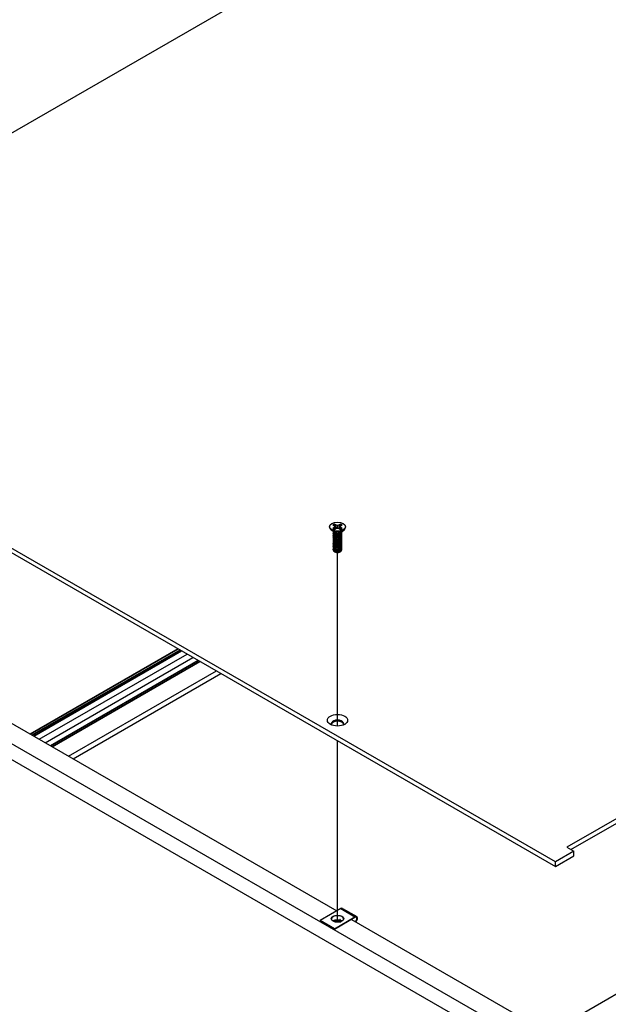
# Model space of a CAD drawing. Header units: millimetres. Extents: x 64 to 1798, y 64 to 1387.
# Tile 59 of 65: x 1304 to 1456, y 968 to 1221. Entities that reach past the tile are written whole.
import ezdxf

# ---------------------------------------------------------------- set-up
doc = ezdxf.new("R2010")
doc.units = ezdxf.units.MM
doc.header["$LTSCALE"] = 6.666667
for name, color, linetype, lineweight in [('Tweak Trail (ANSI)', 7, 'Continuous', 25), ('Visible (ANSI)', 7, 'Continuous', 25), ('Visible Narrow (ANSI)', 7, 'Continuous', 35)]:
    doc.layers.add(name, color=color, linetype=linetype, lineweight=lineweight)

msp = doc.modelspace()

# ---------------------------------------------------------------- linework, layer by layer
at = {"layer": 'Tweak Trail (ANSI)'}
for p, q in [((1385.9832, 1039.2219), (1385.9832, 1083.8385)), ((1385.9832, 988.7582), (1385.9832, 1035.4318))]:
    msp.add_line(p, q, dxfattribs=at)
at = {"layer": 'Visible (ANSI)'}
for p, q in [((1214.4474, 1141.1212), (1513.0373, 1313.5121)), ((1743.521, 1180.4423), (1444.9311, 1008.0514)), ((1445.9512, 1007.4624), (1743.521, 1179.2644)), ((1441.9856, 1004.2769), (1207.9098, 1139.4206)), ((1207.9098, 1138.2426), (1441.9856, 1003.0989)), ((1207.0649, 1089.6603), (1441.994, 954.0239)), ((1383.9527, 1090.4972), (1383.9527, 1090.3827)), ((1385.0871, 1089.1391), (1384.3819, 1089.6616)), ((1384.7868, 1090.9544), (1385.1826, 1090.7258)), ((1385.1826, 1090.2687), (1384.7868, 1090.0401)), ((1385.1826, 1090.7258), (1385.3466, 1090.4972)), ((1385.3466, 1090.4972), (1385.1826, 1090.2687)), ((1385.2218, 1089.8223), (1385.1826, 1090.2687)), ((1385.5888, 1090.9603), (1385.1929, 1091.1889)), ((1385.1929, 1089.8056), (1385.5888, 1090.0342)), ((1385.4122, 1089.9322), (1385.3466, 1090.4972)), ((1385.5513, 1090.3108), (1385.5888, 1090.9603)), ((1385.9847, 1090.8656), (1385.5888, 1090.9603)), ((1385.5888, 1090.0342), (1385.9847, 1090.1289)), ((1386.3806, 1090.9603), (1385.9847, 1090.8656)), ((1385.9847, 1090.1289), (1385.9847, 1090.8656)), ((1385.9847, 1090.1289), (1386.3806, 1090.0342)), ((1386.7765, 1091.1889), (1386.3806, 1090.9603)), ((1386.418, 1090.3108), (1386.3806, 1090.9603)), ((1386.3806, 1090.0342), (1386.7765, 1089.8056)), ((1386.5572, 1089.9322), (1386.6227, 1090.4972)), ((1386.6227, 1090.4972), (1386.7867, 1090.7258)), ((1386.7867, 1090.2687), (1386.6227, 1090.4972)), ((1386.7475, 1089.8223), (1386.7867, 1090.2687)), ((1386.7867, 1090.7258), (1387.1826, 1090.9544)), ((1387.1826, 1090.0401), (1386.7867, 1090.2687)), ((1386.8822, 1089.1391), (1387.5875, 1089.6616)), ((1387.1226, 1089.3054), (1387.1226, 1089.3172)), ((1388.0167, 1090.4972), (1388.0167, 1090.3827)), ((1438.4019, 951.95), (1203.4728, 1087.5864)), ((1384.8468, 1089.098), (1384.8468, 1089.1498)), ((1384.8468, 1088.6832), (1384.8468, 1088.735)), ((1384.8468, 1088.2684), (1384.8468, 1088.3203)), ((1384.8468, 1087.8536), (1384.8468, 1087.9055)), ((1384.8468, 1087.4388), (1384.8468, 1087.4907)), ((1384.8468, 1087.0241), (1384.8468, 1087.0759)), ((1385.2829, 1088.8617), (1385.1801, 1088.9211)), ((1386.7442, 1088.8951), (1386.7893, 1088.9211)), ((1387.1226, 1088.8906), (1387.1226, 1088.9424)), ((1387.1226, 1088.4758), (1387.1226, 1088.5276)), ((1387.1226, 1088.061), (1387.1226, 1088.1129)), ((1387.1226, 1087.6462), (1387.1226, 1087.6981)), ((1387.1226, 1087.2315), (1387.1226, 1087.2833)), ((1387.1226, 1086.8167), (1387.1226, 1086.8685)), ((1384.8468, 1086.6093), (1384.8468, 1086.6611)), ((1384.8468, 1086.1945), (1384.8468, 1086.2463)), ((1384.8468, 1085.7797), (1384.8468, 1085.8316)), ((1384.8468, 1085.3649), (1384.8468, 1085.4168)), ((1384.8468, 1084.9502), (1384.8468, 1085.002)), ((1384.8468, 1084.5866), (1384.8468, 1084.5872)), ((1387.1226, 1086.4019), (1387.1226, 1086.4537)), ((1387.1226, 1085.9871), (1387.1226, 1086.039)), ((1387.1226, 1085.5723), (1387.1226, 1085.6242)), ((1387.1226, 1085.1576), (1387.1226, 1085.2094)), ((1387.1226, 1084.7428), (1387.1226, 1084.7946)), ((1385.4495, 1083.9665), (1385.3823, 1084.0053)), ((1386.5199, 1083.9665), (1386.6449, 1084.0387)), ((1309.3201, 1035.8162), (1347.3188, 1057.7548)), ((1310.838, 1034.9398), (1348.8367, 1056.8784)), ((1274.6417, 1055.8378), (1385.7706, 991.6775)), ((1316.861, 1031.4624), (1354.8598, 1053.401)), ((1318.0105, 1030.7988), (1356.0092, 1052.7373)), ((1446.7271, 1007.0144), (1441.9856, 1004.2769)), ((1441.9856, 1003.0989), (1446.7271, 1005.8364)), ((1444.9311, 1008.0514), (1446.7271, 1007.0144)), ((1446.7271, 1005.8364), (1446.7271, 1007.0144)), ((1441.9856, 1003.0989), (1441.9856, 1004.2769)), ((1386.7973, 992.2702), (1381.5081, 989.2166)), ((1387.2573, 992.3158), (1390.9342, 990.1929)), ((1381.5081, 989.2166), (1381.5081, 989.0533)), ((1385.1851, 987.0937), (1381.5081, 989.2166)), ((1385.1851, 986.9304), (1381.5081, 989.0533)), ((1385.1851, 987.0937), (1390.4742, 990.1474)), ((1390.4742, 989.9841), (1385.1851, 986.9304)), ((1386.5564, 988.8178), (1386.8492, 988.9505)), ((1389.5889, 989.4729), (1445.2213, 957.3536)), ((1385.1851, 986.9304), (1385.1851, 987.0937)), ((1440.2053, 960.2495), (1486.488, 986.9709))]:
    msp.add_line(p, q, dxfattribs=at)
for centre, major_axis in [((1385.9847, 1090.4972), (-2.032, 0)), ((1385.9847, 1040.7236), (2.601, 0)), ((1385.9912, 989.682), (1.6, 0))]:
    msp.add_ellipse(centre, major_axis=major_axis, ratio=0.57735027, dxfattribs=at)
for centre, major_axis, ratio, start_param, end_param in [((1385.9847, 1090.3827), (2.032, 0), 0.57735027, 3.14159265, 6.28318531), ((1385.9847, 1090.4972), (-1.4359, 0), 0.57735027, 5.29642922, 5.69914506), ((1385.9847, 1090.4972), (1.4359, 0), 0.57735027, 3.7256329, 4.12834874), ((1385.9847, 1089.3856), (-1.1379, 0), 0.57735027, 0.11253944, 3.02905321), ((1385.9847, 1090.3835), (1.3986, 0), 0.57735027, 2.15828086, 2.46214233), ((1385.9847, 1090.3835), (1.3986, 0), 0.57735027, 0.67945032, 0.98331179), ((1385.9847, 1090.4972), (-1.4359, 0), 0.57735027, 3.7256329, 4.12834874), ((1385.9847, 1090.4972), (1.4359, 0), 0.57735027, 5.29642922, 5.69914506), ((1385.9847, 1089.5429), (-1.1379, 0), 0.57735027, 0.66197837, 2.47961428), ((1385.9847, 1084.5866), (-1.1379, 0), 0.57735027, 0, 0.78539816), ((1385.9847, 1084.2755), (-0.7569, 0), 0.57735027, 0.78539816, 2.35619449), ((1385.9847, 1039.8075), (1.6256, 0), 0.57735027, 5.96691699, 9.74104627), ((1385.9847, 1039.5456), (1.6256, 0), 0.57735027, 0.13995372, 3.00163893), ((1385.9912, 989.5187), (1.6, 0), 0.57735027, 0.08850384, 3.05308881), ((1386.7973, 991.5191), (0.46, 0.7967), 0.57735027, 0, 0.78539816), ((1385.8882, 988.3526), (0.8194, -0.0724), 0.5123509, 1.43315064, 1.86699281), ((1387.0066, 988.8596), (0.2218, -0.0196), 0.5123509, 1.56825029, 2.40428911), ((1390.4742, 989.3962), (0.46, 0.7967), 0.57735027, 4.29114919, 7.06858347), ((1390.4742, 989.3962), (0.36, 0.6235), 0.57735027, 4.16263985, 7.06858347)]:
    msp.add_ellipse(centre, major_axis=major_axis, ratio=ratio, start_param=start_param, end_param=end_param, dxfattribs=at)
for points, weights, knots in [([(1384.8673, 1089.2612), (1384.8178, 1089.1287), (1384.8855, 1088.9964), (1385.0556, 1088.6646), (1385.6902, 1088.601), (1386.3248, 1088.5374), (1386.7893, 1088.8402)], [0.934199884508, 0.941930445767, 1, 0.866025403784, 1, 0.866025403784, 1], [0.7871516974, 0.7871516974, 0.7871516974, 0.7916666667, 0.7916666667, 0.8020833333, 0.8020833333, 0.8125, 0.8125, 0.8125]), ([(1384.9019, 1088.9157), (1384.7985, 1088.7514), (1384.8855, 1088.5817), (1385.0556, 1088.2498), (1385.6902, 1088.1862), (1386.3248, 1088.1226), (1386.7893, 1088.4254)], [0.933615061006, 0.926660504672, 1, 0.866025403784, 1, 0.866025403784, 1], [0.7234644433, 0.7234644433, 0.7234644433, 0.7291666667, 0.7291666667, 0.7395833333, 0.7395833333, 0.75, 0.75, 0.75]), ([(1384.9019, 1088.5009), (1384.7985, 1088.3366), (1384.8855, 1088.1669), (1385.0556, 1087.8351), (1385.6902, 1087.7715), (1386.3248, 1087.7079), (1386.7893, 1088.0106)], [0.933615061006, 0.926660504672, 1, 0.866025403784, 1, 0.866025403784, 1], [0.6609644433, 0.6609644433, 0.6609644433, 0.6666666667, 0.6666666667, 0.6770833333, 0.6770833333, 0.6875, 0.6875, 0.6875]), ([(1384.9019, 1088.0861), (1384.7985, 1087.9219), (1384.8855, 1087.7521), (1385.0556, 1087.4203), (1385.6902, 1087.3567), (1386.3248, 1087.2931), (1386.7893, 1087.5958)], [0.933615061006, 0.926660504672, 1, 0.866025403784, 1, 0.866025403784, 1], [0.5984644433, 0.5984644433, 0.5984644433, 0.6041666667, 0.6041666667, 0.6145833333, 0.6145833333, 0.625, 0.625, 0.625]), ([(1384.9019, 1087.6713), (1384.7985, 1087.5071), (1384.8855, 1087.3373), (1385.0556, 1087.0055), (1385.6902, 1086.9419), (1386.3248, 1086.8783), (1386.7893, 1087.1811)], [0.933615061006, 0.926660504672, 1, 0.866025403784, 1, 0.866025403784, 1], [0.5359644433, 0.5359644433, 0.5359644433, 0.5416666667, 0.5416666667, 0.5520833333, 0.5520833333, 0.5625, 0.5625, 0.5625]), ([(1384.9019, 1087.2566), (1384.7985, 1087.0923), (1384.8855, 1086.9225), (1385.0556, 1086.5907), (1385.6902, 1086.5271), (1386.3248, 1086.4635), (1386.7893, 1086.7663)], [0.933615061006, 0.926660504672, 1, 0.866025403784, 1, 0.866025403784, 1], [0.4734644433, 0.4734644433, 0.4734644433, 0.4791666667, 0.4791666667, 0.4895833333, 0.4895833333, 0.5, 0.5, 0.5]), ([(1384.9019, 1086.8418), (1384.7985, 1086.6775), (1384.8855, 1086.5078), (1385.0556, 1086.1759), (1385.6902, 1086.1123), (1386.3248, 1086.0487), (1386.7893, 1086.3515)], [0.933615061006, 0.926660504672, 1, 0.866025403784, 1, 0.866025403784, 1], [0.4109644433, 0.4109644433, 0.4109644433, 0.4166666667, 0.4166666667, 0.4270833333, 0.4270833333, 0.4375, 0.4375, 0.4375]), ([(1384.8468, 1089.098), (1384.8468, 1089.0203), (1384.8855, 1088.9446), (1385.0556, 1088.6128), (1385.6902, 1088.5492), (1386.3248, 1088.4856), (1386.7893, 1088.7883)], [0.949184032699, 0.965925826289, 1, 0.866025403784, 1, 0.866025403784, 1], [0.7265173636, 0.7265173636, 0.7265173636, 0.7291666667, 0.7291666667, 0.7395833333, 0.7395833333, 0.75, 0.75, 0.75]), ([(1384.8468, 1088.6832), (1384.8468, 1088.6055), (1384.8855, 1088.5298), (1385.0556, 1088.198), (1385.6902, 1088.1344), (1386.3248, 1088.0708), (1386.7893, 1088.3736)], [0.949184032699, 0.965925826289, 1, 0.866025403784, 1, 0.866025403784, 1], [0.6640173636, 0.6640173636, 0.6640173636, 0.6666666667, 0.6666666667, 0.6770833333, 0.6770833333, 0.6875, 0.6875, 0.6875]), ([(1384.8468, 1088.2684), (1384.8468, 1088.1907), (1384.8855, 1088.115), (1385.0556, 1087.7832), (1385.6902, 1087.7196), (1386.3248, 1087.656), (1386.7893, 1087.9588)], [0.949184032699, 0.965925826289, 1, 0.866025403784, 1, 0.866025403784, 1], [0.6015173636, 0.6015173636, 0.6015173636, 0.6041666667, 0.6041666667, 0.6145833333, 0.6145833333, 0.625, 0.625, 0.625]), ([(1384.8468, 1087.8536), (1384.8468, 1087.7759), (1384.8855, 1087.7003), (1385.0556, 1087.3684), (1385.6902, 1087.3048), (1386.3248, 1087.2412), (1386.7893, 1087.544)], [0.949184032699, 0.965925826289, 1, 0.866025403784, 1, 0.866025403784, 1], [0.5390173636, 0.5390173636, 0.5390173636, 0.5416666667, 0.5416666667, 0.5520833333, 0.5520833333, 0.5625, 0.5625, 0.5625]), ([(1384.8468, 1087.4388), (1384.8468, 1087.3611), (1384.8855, 1087.2855), (1385.0556, 1086.9537), (1385.6902, 1086.8901), (1386.3248, 1086.8264), (1386.7893, 1087.1292)], [0.949184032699, 0.965925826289, 1, 0.866025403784, 1, 0.866025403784, 1], [0.4765173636, 0.4765173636, 0.4765173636, 0.4791666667, 0.4791666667, 0.4895833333, 0.4895833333, 0.5, 0.5, 0.5]), ([(1384.8468, 1087.0241), (1384.8468, 1086.9464), (1384.8855, 1086.8707), (1385.0556, 1086.5389), (1385.6902, 1086.4753), (1386.3248, 1086.4117), (1386.7893, 1086.7144)], [0.949184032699, 0.965925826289, 1, 0.866025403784, 1, 0.866025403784, 1], [0.4140173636, 0.4140173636, 0.4140173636, 0.4166666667, 0.4166666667, 0.4270833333, 0.4270833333, 0.4375, 0.4375, 0.4375]), ([(1385.5913, 1088.5617), (1385.6803, 1088.541), (1385.7791, 1088.5334), (1385.9748, 1088.5184), (1386.1717, 1088.5636)], [0.94987621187, 0.966622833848, 1, 0.936018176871, 0.933147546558], [0.73698822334, 0.73698822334, 0.73698822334, 0.73958333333, 0.73958333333, 0.74455798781, 0.74455798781, 0.74455798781]), ([(1385.5913, 1088.1469), (1385.6803, 1088.1262), (1385.7791, 1088.1187), (1385.9748, 1088.1037), (1386.1717, 1088.1488)], [0.94987621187, 0.966622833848, 1, 0.936018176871, 0.933147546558], [0.67448822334, 0.67448822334, 0.67448822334, 0.67708333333, 0.67708333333, 0.68205798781, 0.68205798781, 0.68205798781]), ([(1385.5913, 1087.7321), (1385.6803, 1087.7115), (1385.7791, 1087.7039), (1385.9748, 1087.6889), (1386.1717, 1087.7341)], [0.949876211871, 0.966622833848, 1, 0.936018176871, 0.933147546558], [0.61198822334, 0.61198822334, 0.61198822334, 0.61458333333, 0.61458333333, 0.61955798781, 0.61955798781, 0.61955798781]), ([(1385.5913, 1087.3174), (1385.6803, 1087.2967), (1385.7791, 1087.2891), (1385.9748, 1087.2741), (1386.1717, 1087.3193)], [0.94987621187, 0.966622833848, 1, 0.936018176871, 0.933147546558], [0.54948822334, 0.54948822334, 0.54948822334, 0.55208333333, 0.55208333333, 0.55705798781, 0.55705798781, 0.55705798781]), ([(1385.5913, 1086.9026), (1385.6803, 1086.8819), (1385.7791, 1086.8743), (1385.9748, 1086.8593), (1386.1717, 1086.9045)], [0.94987621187, 0.966622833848, 1, 0.936018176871, 0.933147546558], [0.48698822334, 0.48698822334, 0.48698822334, 0.48958333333, 0.48958333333, 0.49455798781, 0.49455798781, 0.49455798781]), ([(1384.9019, 1086.427), (1384.7985, 1086.2627), (1384.8855, 1086.093), (1385.0556, 1085.7612), (1385.6902, 1085.6976), (1386.3248, 1085.634), (1386.7893, 1085.9367)], [0.933615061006, 0.926660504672, 1, 0.866025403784, 1, 0.866025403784, 1], [0.3484644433, 0.3484644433, 0.3484644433, 0.3541666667, 0.3541666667, 0.3645833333, 0.3645833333, 0.375, 0.375, 0.375]), ([(1384.9019, 1086.0122), (1384.7985, 1085.848), (1384.8855, 1085.6782), (1385.0556, 1085.3464), (1385.6902, 1085.2828), (1386.3248, 1085.2192), (1386.7893, 1085.5219)], [0.933615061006, 0.926660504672, 1, 0.866025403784, 1, 0.866025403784, 1], [0.2859644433, 0.2859644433, 0.2859644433, 0.2916666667, 0.2916666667, 0.3020833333, 0.3020833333, 0.3125, 0.3125, 0.3125]), ([(1384.9019, 1085.5974), (1384.7985, 1085.4332), (1384.8855, 1085.2634), (1385.0556, 1084.9316), (1385.6902, 1084.868), (1386.3248, 1084.8044), (1386.7893, 1085.1072)], [0.933615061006, 0.926660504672, 1, 0.866025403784, 1, 0.866025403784, 1], [0.2234644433, 0.2234644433, 0.2234644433, 0.2291666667, 0.2291666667, 0.2395833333, 0.2395833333, 0.25, 0.25, 0.25]), ([(1384.9019, 1085.1827), (1384.7985, 1085.0184), (1384.8855, 1084.8486), (1385.0556, 1084.5168), (1385.6902, 1084.4532), (1386.3248, 1084.3896), (1386.7893, 1084.6924)], [0.933615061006, 0.926660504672, 1, 0.866025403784, 1, 0.866025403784, 1], [0.1609644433, 0.1609644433, 0.1609644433, 0.1666666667, 0.1666666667, 0.1770833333, 0.1770833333, 0.1875, 0.1875, 0.1875]), ([(1384.8468, 1086.6093), (1384.8468, 1086.5316), (1384.8855, 1086.4559), (1385.0556, 1086.1241), (1385.6902, 1086.0605), (1386.3248, 1085.9969), (1386.7893, 1086.2997)], [0.949184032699, 0.965925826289, 1, 0.866025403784, 1, 0.866025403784, 1], [0.3515173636, 0.3515173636, 0.3515173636, 0.3541666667, 0.3541666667, 0.3645833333, 0.3645833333, 0.375, 0.375, 0.375]), ([(1384.8468, 1086.1945), (1384.8468, 1086.1168), (1384.8855, 1086.0411), (1385.0556, 1085.7093), (1385.6902, 1085.6457), (1386.3248, 1085.5821), (1386.7893, 1085.8849)], [0.949184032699, 0.965925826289, 1, 0.866025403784, 1, 0.866025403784, 1], [0.2890173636, 0.2890173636, 0.2890173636, 0.2916666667, 0.2916666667, 0.3020833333, 0.3020833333, 0.3125, 0.3125, 0.3125]), ([(1384.8468, 1085.7797), (1384.8468, 1085.702), (1384.8855, 1085.6264), (1385.0556, 1085.2945), (1385.6902, 1085.2309), (1386.3248, 1085.1673), (1386.7893, 1085.4701)], [0.949184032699, 0.965925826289, 1, 0.866025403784, 1, 0.866025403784, 1], [0.2265173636, 0.2265173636, 0.2265173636, 0.2291666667, 0.2291666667, 0.2395833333, 0.2395833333, 0.25, 0.25, 0.25]), ([(1384.8468, 1085.3649), (1384.8468, 1085.2872), (1384.8855, 1085.2116), (1385.0556, 1084.8798), (1385.6902, 1084.8162), (1386.3248, 1084.7525), (1386.7893, 1085.0553)], [0.949184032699, 0.965925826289, 1, 0.866025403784, 1, 0.866025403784, 1], [0.1640173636, 0.1640173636, 0.1640173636, 0.1666666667, 0.1666666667, 0.1770833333, 0.1770833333, 0.1875, 0.1875, 0.1875]), ([(1384.8468, 1084.9502), (1384.8468, 1084.8725), (1384.8855, 1084.7968), (1385.0556, 1084.465), (1385.6902, 1084.4014), (1386.3248, 1084.3378), (1386.7893, 1084.6405)], [0.949184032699, 0.965925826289, 1, 0.866025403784, 1, 0.866025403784, 1], [0.1015173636, 0.1015173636, 0.1015173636, 0.1041666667, 0.1041666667, 0.1145833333, 0.1145833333, 0.125, 0.125, 0.125]), ([(1384.8468, 1084.5926), (1384.8454, 1084.5122), (1384.8855, 1084.4339), (1385.0556, 1084.102), (1385.6902, 1084.0384), (1386.3248, 1083.9748), (1386.7893, 1084.2776)], [0.948065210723, 0.96476686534, 1, 0.866025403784, 1, 0.866025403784, 1], [0.1014272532, 0.1014272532, 0.1014272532, 0.1041666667, 0.1041666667, 0.1145833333, 0.1145833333, 0.125, 0.125, 0.125]), ([(1385.1801, 1084.1221), (1385.3957, 1084.0161), (1385.6902, 1083.9866), (1386.3248, 1083.923), (1386.7893, 1084.2258)], [0.933012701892, 0.933012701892, 1, 0.866025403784, 1], [0.046875, 0.046875, 0.046875, 0.0520833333, 0.0520833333, 0.0625, 0.0625, 0.0625]), ([(1385.5913, 1086.4878), (1385.6803, 1086.4671), (1385.7791, 1086.4595), (1385.9748, 1086.4445), (1386.1717, 1086.4897)], [0.949876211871, 0.966622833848, 1, 0.936018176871, 0.933147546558], [0.42448822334, 0.42448822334, 0.42448822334, 0.42708333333, 0.42708333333, 0.43205798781, 0.43205798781, 0.43205798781]), ([(1385.5913, 1086.073), (1385.6803, 1086.0523), (1385.7791, 1086.0448), (1385.9748, 1086.0298), (1386.1717, 1086.0749)], [0.94987621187, 0.966622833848, 1, 0.936018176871, 0.933147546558], [0.36198822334, 0.36198822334, 0.36198822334, 0.36458333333, 0.36458333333, 0.36955798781, 0.36955798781, 0.36955798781]), ([(1385.5913, 1085.6582), (1385.6803, 1085.6376), (1385.7791, 1085.63), (1385.9748, 1085.615), (1386.1717, 1085.6602)], [0.94987621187, 0.966622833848, 1, 0.936018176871, 0.933147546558], [0.29948822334, 0.29948822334, 0.29948822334, 0.30208333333, 0.30208333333, 0.30705798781, 0.30705798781, 0.30705798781]), ([(1385.5913, 1085.2435), (1385.6803, 1085.2228), (1385.7791, 1085.2152), (1385.9748, 1085.2002), (1386.1717, 1085.2454)], [0.949876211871, 0.966622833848, 1, 0.936018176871, 0.933147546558], [0.23698822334, 0.23698822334, 0.23698822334, 0.23958333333, 0.23958333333, 0.24455798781, 0.24455798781, 0.24455798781]), ([(1385.5913, 1084.8287), (1385.6803, 1084.808), (1385.7791, 1084.8004), (1385.9748, 1084.7854), (1386.1717, 1084.8306)], [0.949876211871, 0.966622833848, 1, 0.936018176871, 0.933147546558], [0.17448822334, 0.17448822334, 0.17448822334, 0.17708333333, 0.17708333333, 0.18205798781, 0.18205798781, 0.18205798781]), ([(1385.5913, 1084.4139), (1385.6803, 1084.3932), (1385.7791, 1084.3856), (1385.9748, 1084.3706), (1386.1717, 1084.4158)], [0.949876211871, 0.966622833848, 1, 0.936018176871, 0.933147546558], [0.11198822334, 0.11198822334, 0.11198822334, 0.11458333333, 0.11458333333, 0.11955798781, 0.11955798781, 0.11955798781]), ([(1385.5913, 1083.9991), (1385.6803, 1083.9784), (1385.7791, 1083.9709), (1385.9748, 1083.9559), (1386.1717, 1084.001)], [0.94987621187, 0.966622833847, 1, 0.936018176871, 0.933147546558], [0.04948822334, 0.04948822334, 0.04948822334, 0.05208333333, 0.05208333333, 0.05705798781, 0.05705798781, 0.05705798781])]:
    msp.add_rational_spline(points, weights, degree=2, knots=knots, dxfattribs=at)
for points, weights in [([(1385.2095, 1091.0556), (1385.2013, 1091.1214), (1385.1929, 1091.1889)], [1.01218915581, 1.01172679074, 1.01110160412]), ([(1385.2095, 1091.0556), (1385.4213, 1090.5929), (1385.5513, 1090.3108)], [1.53696783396, 1.9683578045, 2.37346205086]), ([(1385.5513, 1090.3108), (1385.6689, 1090.1708), (1385.7603, 1090.0752)], [2.07391766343, 2.27571812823, 2.43161931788]), ([(1386.209, 1090.0752), (1386.3005, 1090.1708), (1386.418, 1090.3108)], [2.43161931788, 2.27571812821, 2.07391766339]), ([(1386.418, 1090.3108), (1386.548, 1090.5929), (1386.7599, 1091.0556)], [2.37346205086, 1.9683578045, 1.53696783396]), ([(1386.7599, 1091.0556), (1386.7681, 1091.1214), (1386.7765, 1091.1889)], [1.01218915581, 1.01172679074, 1.01110160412]), ([(1386.7893, 1088.8402), (1387.096, 1089.04), (1387.1207, 1089.3158)], [1, 0.907347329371, 0.942846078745]), ([(1386.7893, 1088.7883), (1387.1226, 1089.0056), (1387.1226, 1089.3054)], [1, 0.900099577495, 0.949184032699]), ([(1386.7893, 1088.4254), (1387.2494, 1088.7253), (1387.0863, 1089.1233)], [1, 0.867144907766, 0.997779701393]), ([(1386.7893, 1088.3736), (1387.1226, 1088.5908), (1387.1226, 1088.8906)], [1, 0.900099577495, 0.949184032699]), ([(1386.7893, 1088.0106), (1387.2494, 1088.3105), (1387.0863, 1088.7085)], [1, 0.867144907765, 0.997779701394]), ([(1386.7893, 1087.9588), (1387.1226, 1088.176), (1387.1226, 1088.4758)], [1, 0.900099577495, 0.949184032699]), ([(1386.7893, 1087.5958), (1387.2494, 1087.8957), (1387.0863, 1088.2938)], [1, 0.867144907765, 0.997779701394]), ([(1386.7893, 1087.544), (1387.1226, 1087.7612), (1387.1226, 1088.061)], [1, 0.900099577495, 0.949184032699]), ([(1386.7893, 1087.1811), (1387.2494, 1087.4809), (1387.0863, 1087.879)], [1, 0.867144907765, 0.997779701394]), ([(1386.7893, 1087.1292), (1387.1226, 1087.3464), (1387.1226, 1087.6462)], [1, 0.900099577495, 0.949184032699]), ([(1386.7893, 1086.7663), (1387.2494, 1087.0661), (1387.0863, 1087.4642)], [1, 0.867144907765, 0.997779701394]), ([(1386.7893, 1086.7144), (1387.1226, 1086.9317), (1387.1226, 1087.2315)], [1, 0.900099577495, 0.949184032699]), ([(1386.7893, 1086.3515), (1387.2494, 1086.6514), (1387.0863, 1087.0494)], [1, 0.867144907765, 0.997779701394]), ([(1386.7893, 1086.2997), (1387.1226, 1086.5169), (1387.1226, 1086.8167)], [1, 0.900099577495, 0.949184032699]), ([(1386.7893, 1085.9367), (1387.2494, 1086.2366), (1387.0863, 1086.6346)], [1, 0.867144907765, 0.997779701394]), ([(1386.7893, 1085.8849), (1387.1226, 1086.1021), (1387.1226, 1086.4019)], [1, 0.900099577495, 0.949184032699]), ([(1386.7893, 1085.5219), (1387.2494, 1085.8218), (1387.0863, 1086.2199)], [1, 0.867144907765, 0.997779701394]), ([(1386.7893, 1085.4701), (1387.1226, 1085.6873), (1387.1226, 1085.9871)], [1, 0.900099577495, 0.949184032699]), ([(1386.7893, 1085.1072), (1387.2494, 1085.407), (1387.0863, 1085.8051)], [1, 0.867144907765, 0.997779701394]), ([(1386.7893, 1085.0553), (1387.1226, 1085.2725), (1387.1226, 1085.5723)], [1, 0.900099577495, 0.949184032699]), ([(1386.7893, 1084.6924), (1387.2494, 1084.9922), (1387.0863, 1085.3903)], [1, 0.867144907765, 0.997779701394]), ([(1386.7893, 1084.6405), (1387.1226, 1084.8578), (1387.1226, 1085.1576)], [1, 0.900099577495, 0.949184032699]), ([(1386.7893, 1084.2776), (1387.2494, 1084.5775), (1387.0863, 1084.9755)], [1, 0.867144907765, 0.997779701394]), ([(1386.7893, 1084.2258), (1387.1226, 1084.443), (1387.1226, 1084.7428)], [1, 0.900099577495, 0.949184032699])]:
    msp.add_rational_spline(points, weights, degree=2, dxfattribs=at)
for points, knots in [([(1386.7443, 1088.8951), (1386.7135, 1088.8773), (1386.6803, 1088.8601), (1386.5402, 1088.7959), (1386.423, 1088.7592), (1386.166, 1088.7097), (1386.0275, 1088.6993), (1385.7925, 1088.7089), (1385.6703, 1088.7225), (1385.4456, 1088.7831), (1385.3575, 1088.8186), (1385.2829, 1088.8617)], [-0.264031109, -0.264031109, -0.264031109, -0.264031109, -0.240251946, -0.240251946, -0.170743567, -0.170743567, -0.096248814, -0.096248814, -0.041982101, -0.041982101, -0.000001, -0.000001, -0.000001, -0.000001]), ([(1386.9313, 1084.3382), (1386.9224, 1084.3161), (1386.9114, 1084.2944), (1386.8722, 1084.2299), (1386.8383, 1084.1887), (1386.744, 1084.1003), (1386.6883, 1084.0638), (1386.6449, 1084.0387)], [-0.047408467, -0.047408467, -0.047408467, -0.047408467, -0.0389749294, -0.0389749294, -0.0219856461, -0.0219856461, -0.000001, -0.000001, -0.000001, -0.000001]), ([(1386.6449, 1084.0387), (1386.5911, 1084.0076), (1386.5266, 1083.9767), (1386.3755, 1083.9252), (1386.3042, 1083.907), (1386.1193, 1083.8745), (1386.0044, 1083.8671), (1385.7995, 1083.8768), (1385.6853, 1083.8909), (1385.4795, 1083.9533), (1385.4007, 1083.9899), (1385.3167, 1084.048), (1385.2977, 1084.063), (1385.2807, 1084.0786)], [-0.235586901, -0.235586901, -0.235586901, -0.235586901, -0.203660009, -0.203660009, -0.177946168, -0.177946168, -0.13906218, -0.13906218, -0.107080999, -0.107080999, -0.08213524, -0.08213524, -0.073977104, -0.073977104, -0.073977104, -0.073977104])]:
    msp.add_open_spline(points, degree=3, knots=knots, dxfattribs=at)
msp.add_open_spline([(1384.8468, 1084.5926), (1384.8527, 1084.6497), (1384.8733, 1084.7054), (1384.908, 1084.7584)], degree=3, dxfattribs=at)
at = {"layer": 'Visible Narrow (ANSI)'}
for p, q in [((1307.0168, 1037.146), (1345.0155, 1059.0846)), ((1307.5248, 1036.8527), (1345.5235, 1058.7913)), ((1307.9223, 1036.6232), (1345.921, 1058.5618)), ((1312.179, 1034.1656), (1350.1778, 1056.1041)), ((1312.6191, 1033.9115), (1350.6179, 1055.85)), ((1390.4742, 990.1474), (1386.7973, 992.2702)), ((1386.5505, 989.4168), (1386.1945, 989.2554)), ((1386.6707, 989.2408), (1386.3147, 989.0794)), ((1386.3759, 988.9547), (1386.732, 989.1161)), ((1386.4101, 988.902), (1386.7661, 989.0634)), ((1386.8492, 988.9505), (1386.8296, 988.8952))]:
    msp.add_line(p, q, dxfattribs=at)
for centre, major_axis, ratio, start_param, end_param in [((1385.9129, 988.6322), (-1.275, 0.1126), 0.5123509, 4.53516074, 5.77526139), ((1385.9039, 988.5308), (-1.0931, 0.0965), 0.5123509, 4.53516074, 5.65871125), ((1385.8964, 988.4458), (0.9962, -0.088), 0.5123509, 1.39356809, 2.35162482), ((1385.8937, 988.4144), (0.9442, -0.0834), 0.5123509, 1.39356809, 2.25777667), ((1386.0737, 988.9492), (-0.05, -0.2755), 0.15140389, 0.83823891, 1.32889832), ((1386.1212, 988.8269), (-0.0334, -0.1841), 0.15140389, 4.12770392, 4.47049097), ((1386.1752, 989.0376), (0.3308, -0.0292), 0.5123509, 4.53516074, 5.54588176), ((1386.1113, 989.0458), (-0.0357, -0.1968), 0.15140389, 0.98611126, 1.69617499), ((1386.178, 989.069), (0.2788, -0.0246), 0.5123509, 4.53516074, 5.54588176), ((1386.1794, 989.0843), (0.0357, 0.1968), 0.15140389, 0.54489252, 1.69617499), ((1386.1855, 989.154), (-0.1819, 0.0161), 0.5123509, 1.39356809, 2.40428911), ((1386.1794, 989.0843), (0.0826, -0.1822), 0.63573832, 1.26449022, 2.4157727), ((1386.45, 989.0745), (0.0826, -0.1822), 0.63573832, 4.40608288, 5.1161466), ((1386.3067, 988.8426), (0.0772, -0.1704), 0.63573832, 1.6317669, 1.97455395), ((1386.5649, 988.9909), (0.1156, -0.255), 0.63573832, 4.77335955, 5.22202315), ((1387.0313, 989.1392), (-0.6774, 0.0598), 0.5123509, 5.37803506, 5.54588176), ((1386.5354, 989.2457), (0.0826, -0.1822), 0.63573832, 1.26449022, 2.4157727), ((1387.0224, 989.0378), (-0.4954, 0.0438), 0.5123509, 5.12841131, 5.54588176), ((1386.806, 989.2359), (-0.0826, 0.1822), 0.63573832, 1.26449022, 1.97455395), ((1387.0149, 988.9527), (0.3985, -0.0352), 0.5123509, 1.74765869, 2.40428911), ((1386.6627, 989.004), (0.0772, -0.1704), 0.63573832, 1.6317669, 1.97455395), ((1387.0121, 988.9213), (0.3465, -0.0306), 0.5123509, 1.54930208, 2.40428911), ((1386.9209, 989.1522), (0.1156, -0.255), 0.63573832, 4.77335955, 5.29556596)]:
    msp.add_ellipse(centre, major_axis=major_axis, ratio=ratio, start_param=start_param, end_param=end_param, dxfattribs=at)

doc.saveas('drawing.dxf')
